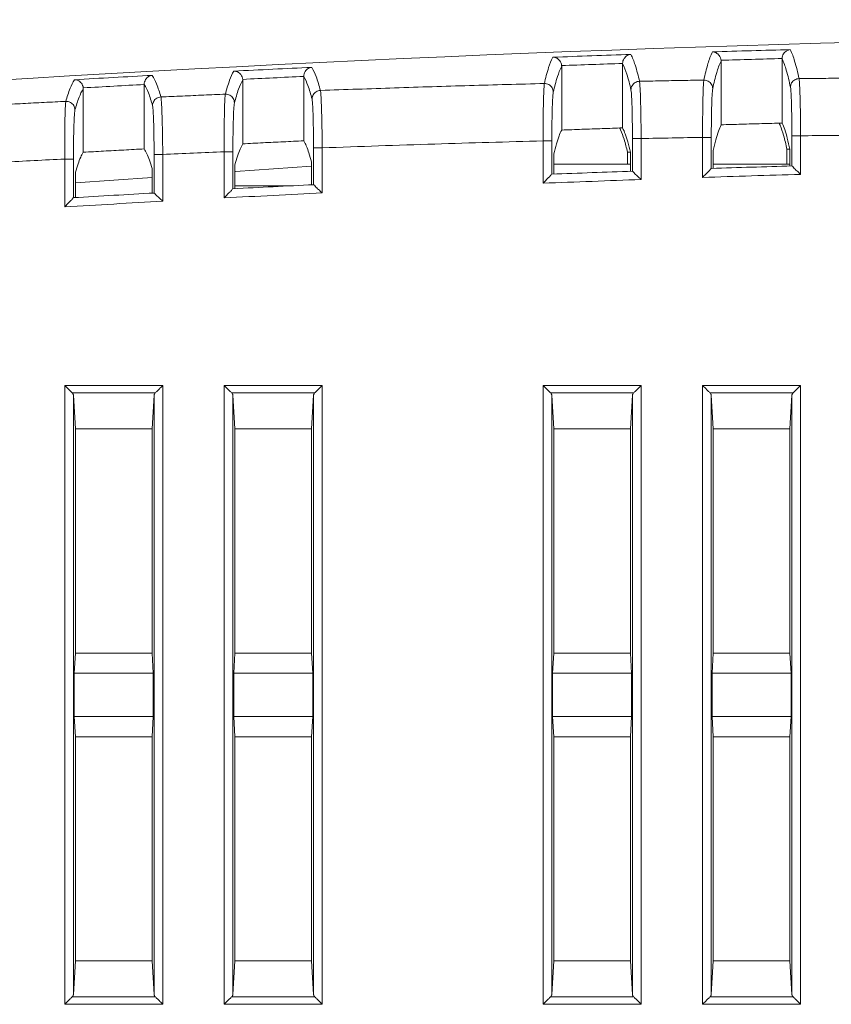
# Model space of a CAD drawing. Header units: millimetres. Extents: x 0 to 420, y 0 to 297.
# Tile 11 of 21: x 182 to 210, y 176 to 210. Entities that reach past the tile are written whole.
import ezdxf

# ---------------------------------------------------------------- set-up
doc = ezdxf.new("R2010")
doc.units = ezdxf.units.MM
doc.layers.add('Line', color=3, linetype='CONTINUOUS', lineweight=25)

msp = doc.modelspace()

# ---------------------------------------------------------------- linework, layer by layer
at = {"layer": 'Line', "color": 7, "linetype": 'Continuous', "lineweight": 0}
for p, q in [((200.868, 206.337), (200.868, 208.533)), ((202.969, 208.636), (202.969, 206.411)), ((206.368, 206.518), (206.368, 208.716)), ((208.469, 208.804), (208.469, 206.578)), ((186.469, 207.909), (186.469, 205.687)), ((189.868, 205.863), (189.868, 208.055)), ((191.969, 208.188), (191.969, 205.965)), ((184.368, 205.571), (184.368, 207.761)), ((200.229, 204.503), (200.229, 205.963)), ((200.229, 205.963), (200.529, 205.963)), ((200.529, 204.815), (200.529, 205.963)), ((203.308, 206.044), (203.308, 204.919)), ((203.608, 206.044), (203.308, 206.044)), ((203.608, 206.044), (203.608, 204.63)), ((205.729, 204.703), (205.729, 206.086)), ((205.729, 206.086), (206.029, 206.086)), ((206.029, 205.013), (206.029, 206.086)), ((208.808, 206.139), (208.808, 205.099)), ((209.108, 206.139), (208.808, 206.139)), ((209.108, 206.139), (209.108, 204.808)), ((186.808, 205.496), (186.808, 204.165)), ((187.108, 205.496), (186.808, 205.496)), ((187.108, 205.496), (187.108, 203.881)), ((189.229, 203.996), (189.229, 205.588)), ((189.229, 205.588), (189.529, 205.588)), ((189.529, 204.312), (189.529, 205.588)), ((192.308, 205.721), (192.308, 204.452)), ((192.608, 205.721), (192.308, 205.721)), ((192.608, 205.721), (192.608, 204.167)), ((200.599, 205.512), (200.599, 204.818)), ((203.138, 205.574), (203.138, 205.159)), ((203.238, 205.576), (203.238, 204.917)), ((206.099, 205.634), (206.099, 205.015)), ((208.638, 205.676), (208.638, 205.159)), ((208.738, 205.677), (208.738, 205.097)), ((183.729, 203.688), (183.729, 205.337)), ((183.729, 205.337), (184.029, 205.337)), ((184.029, 204.006), (184.029, 205.337)), ((189.599, 205.137), (189.599, 204.315)), ((192.238, 205.243), (192.238, 204.449)), ((203.238, 205.159), (200.599, 205.159)), ((208.738, 205.159), (206.099, 205.159)), ((184.099, 204.887), (184.099, 204.01)), ((186.738, 205.013), (186.738, 204.161)), ((189.615, 204.904), (192.238, 205.087)), ((184.099, 204.518), (186.738, 204.703)), ((189.599, 204.409), (191.441, 204.409)), ((183.729, 176.181), (183.729, 197.527)), ((183.729, 197.527), (187.108, 197.527)), ((187.108, 197.527), (187.108, 176.181)), ((189.229, 176.181), (189.229, 197.527)), ((189.229, 197.527), (192.608, 197.527)), ((192.608, 197.527), (192.608, 176.181)), ((200.229, 176.181), (200.229, 197.527)), ((200.229, 197.527), (203.608, 197.527)), ((203.608, 197.527), (203.608, 176.181)), ((205.729, 176.181), (205.729, 197.527)), ((205.729, 197.527), (209.108, 197.527)), ((209.108, 197.527), (209.108, 176.181)), ((183.989, 197.268), (186.848, 197.268)), ((184.029, 197.187), (184.099, 196.026)), ((184.029, 176.521), (184.029, 197.187)), ((186.808, 197.187), (186.738, 196.026)), ((186.808, 197.187), (186.808, 176.521)), ((189.489, 197.268), (192.348, 197.268)), ((189.529, 197.187), (189.599, 196.026)), ((189.529, 176.521), (189.529, 197.187)), ((192.308, 197.187), (192.238, 196.026)), ((192.308, 197.187), (192.308, 176.521)), ((200.489, 197.268), (203.348, 197.268)), ((200.529, 197.187), (200.599, 196.026)), ((200.529, 176.521), (200.529, 197.187)), ((203.308, 197.187), (203.238, 196.026)), ((203.308, 197.187), (203.308, 176.521)), ((205.989, 197.268), (208.848, 197.268)), ((206.029, 197.187), (206.099, 196.026)), ((206.029, 176.521), (206.029, 197.187)), ((208.808, 197.187), (208.738, 196.026)), ((208.808, 197.187), (208.808, 176.521)), ((184.099, 196.026), (184.099, 188.297)), ((186.738, 196.026), (184.099, 196.026)), ((186.738, 196.026), (186.738, 188.297)), ((189.599, 196.026), (189.599, 188.297)), ((192.238, 196.026), (189.599, 196.026)), ((192.238, 196.026), (192.238, 188.297)), ((200.599, 196.026), (200.599, 188.297)), ((203.238, 196.026), (200.599, 196.026)), ((203.238, 196.026), (203.238, 188.297)), ((206.099, 196.026), (206.099, 188.297)), ((208.738, 196.026), (206.099, 196.026)), ((208.738, 196.026), (208.738, 188.297)), ((184.057, 187.604), (184.099, 188.297)), ((184.099, 188.297), (186.738, 188.297)), ((186.78, 187.604), (186.738, 188.297)), ((189.557, 187.604), (189.599, 188.297)), ((189.599, 188.297), (192.238, 188.297)), ((192.28, 187.604), (192.238, 188.297)), ((200.557, 187.604), (200.599, 188.297)), ((200.599, 188.297), (203.238, 188.297)), ((203.28, 187.604), (203.238, 188.297)), ((206.057, 187.604), (206.099, 188.297)), ((206.099, 188.297), (208.738, 188.297)), ((208.78, 187.604), (208.738, 188.297)), ((184.057, 187.604), (184.057, 186.104)), ((186.78, 187.604), (184.057, 187.604)), ((186.78, 187.604), (186.78, 186.104)), ((189.557, 187.604), (189.557, 186.104)), ((192.28, 187.604), (189.557, 187.604)), ((192.28, 187.604), (192.28, 186.104)), ((200.557, 187.604), (200.557, 186.104)), ((203.28, 187.604), (200.557, 187.604)), ((203.28, 187.604), (203.28, 186.104)), ((206.057, 187.604), (206.057, 186.104)), ((208.78, 187.604), (206.057, 187.604)), ((208.78, 187.604), (208.78, 186.104)), ((184.057, 186.104), (184.099, 185.411)), ((186.78, 186.104), (184.057, 186.104)), ((186.78, 186.104), (186.738, 185.411)), ((189.557, 186.104), (189.599, 185.411)), ((192.28, 186.104), (189.557, 186.104)), ((192.28, 186.104), (192.238, 185.411)), ((200.557, 186.104), (200.599, 185.411)), ((203.28, 186.104), (200.557, 186.104)), ((203.28, 186.104), (203.238, 185.411)), ((206.057, 186.104), (206.099, 185.411)), ((208.78, 186.104), (206.057, 186.104)), ((208.78, 186.104), (208.738, 185.411)), ((184.099, 185.411), (184.099, 177.682)), ((186.738, 185.411), (184.099, 185.411)), ((186.738, 185.411), (186.738, 177.682)), ((189.599, 185.411), (189.599, 177.682)), ((192.238, 185.411), (189.599, 185.411)), ((192.238, 185.411), (192.238, 177.682)), ((200.599, 185.411), (200.599, 177.682)), ((203.238, 185.411), (200.599, 185.411)), ((203.238, 185.411), (203.238, 177.682)), ((206.099, 185.411), (206.099, 177.682)), ((208.738, 185.411), (206.099, 185.411)), ((208.738, 185.411), (208.738, 177.682)), ((184.029, 176.521), (184.099, 177.682)), ((184.099, 177.682), (186.738, 177.682)), ((186.808, 176.521), (186.738, 177.682)), ((189.529, 176.521), (189.599, 177.682)), ((189.599, 177.682), (192.238, 177.682)), ((192.308, 176.521), (192.238, 177.682)), ((200.529, 176.521), (200.599, 177.682)), ((200.599, 177.682), (203.238, 177.682)), ((203.308, 176.521), (203.238, 177.682)), ((206.029, 176.521), (206.099, 177.682)), ((206.099, 177.682), (208.738, 177.682)), ((208.808, 176.521), (208.738, 177.682)), ((186.848, 176.441), (183.989, 176.441)), ((192.348, 176.441), (189.489, 176.441)), ((203.348, 176.441), (200.489, 176.441)), ((208.848, 176.441), (205.989, 176.441)), ((187.108, 176.181), (183.729, 176.181)), ((192.608, 176.181), (189.229, 176.181)), ((203.608, 176.181), (200.229, 176.181)), ((209.108, 176.181), (205.729, 176.181))]:
    msp.add_line(p, q, dxfattribs=at)
for points in [[(252.998, 209.447), (222.297, 210.144), (191.514, 209.174), (160.918, 206.545)], [(203.138, 205.574), (203.171, 205.575), (203.205, 205.575), (203.238, 205.576)], [(208.638, 205.676), (208.671, 205.676), (208.705, 205.677), (208.738, 205.677)], [(203.308, 204.919), (202.382, 204.886), (201.455, 204.851), (200.529, 204.815)], [(208.808, 205.099), (207.882, 205.072), (206.955, 205.043), (206.029, 205.013)], [(186.808, 204.165), (185.882, 204.114), (184.955, 204.061), (184.029, 204.006)], [(192.308, 204.452), (191.382, 204.407), (190.455, 204.36), (189.529, 204.312)]]:
    msp.add_open_spline(points, degree=3, dxfattribs=at)
for points, knots in [([(200.567, 208.85), (201.015, 208.866), (201.909, 208.899), (202.803, 208.93), (203.249, 208.945)], [0, 0, 0, 0, 1.344678, 2.683647, 2.683647, 2.683647, 2.683647]), ([(202.969, 208.636), (202.969, 208.693), (203.005, 208.801), (203.115, 208.91), (203.206, 208.94), (203.249, 208.945)], [0, 0, 0, 0, 0.1734521, 0.3200394, 0.4499726, 0.4499726, 0.4499726, 0.4499726]), ([(203.249, 208.945), (203.315, 208.831), (203.428, 208.523), (203.509, 208.208), (203.552, 208.019)], [0, 0, 0, 0, 0.3931113, 0.9765129, 0.9765129, 0.9765129, 0.9765129]), ([(205.773, 208.061), (205.813, 208.252), (205.892, 208.582), (206.001, 208.907), (206.069, 209.035)], [0, 0, 0, 0, 0.585772, 1.019633, 1.019633, 1.019633, 1.019633]), ([(206.069, 209.035), (206.517, 209.048), (207.411, 209.075), (208.305, 209.099), (208.751, 209.111)], [0, 0, 0, 0, 1.344593, 2.683076, 2.683076, 2.683076, 2.683076]), ([(206.366, 208.744), (206.361, 208.802), (206.32, 208.908), (206.203, 209.008), (206.112, 209.033), (206.069, 209.035)], [0, 0, 0, 0, 0.1746652, 0.3206368, 0.4487, 0.4487, 0.4487, 0.4487]), ([(208.469, 208.804), (208.469, 208.862), (208.507, 208.969), (208.617, 209.077), (208.708, 209.107), (208.751, 209.111)], [0, 0, 0, 0, 0.1724139, 0.3189891, 0.4493424, 0.4493424, 0.4493424, 0.4493424]), ([(208.751, 209.111), (208.818, 208.988), (208.931, 208.654), (209.012, 208.315), (209.055, 208.11)], [0, 0, 0, 0, 0.421006, 1.048649, 1.048649, 1.048649, 1.048649]), ([(200.271, 207.942), (200.313, 208.128), (200.392, 208.436), (200.503, 208.738), (200.567, 208.85)], [0, 0, 0, 0, 0.569076, 0.9563629, 0.9563629, 0.9563629, 0.9563629]), ([(200.866, 208.561), (200.861, 208.619), (200.819, 208.725), (200.701, 208.825), (200.61, 208.849), (200.567, 208.85)], [0, 0, 0, 0, 0.1750139, 0.3210594, 0.4492533, 0.4492533, 0.4492533, 0.4492533]), ([(200.579, 207.646), (200.62, 207.825), (200.698, 208.127), (200.806, 208.421), (200.868, 208.533)], [0, 0, 0, 0, 0.5521636, 0.9342699, 0.9342699, 0.9342699, 0.9342699]), ([(200.866, 208.561), (201.218, 208.574), (201.919, 208.599), (202.62, 208.624), (202.969, 208.636)], [0, 0, 0, 0, 1.054575, 2.104256, 2.104256, 2.104256, 2.104256]), ([(200.866, 208.561), (200.867, 208.558), (200.867, 208.552), (200.868, 208.542), (200.868, 208.536), (200.868, 208.533)], [0, 0, 0, 0, 0.00953908, 0.01909818, 0.02865885, 0.02865885, 0.02865885, 0.02865885]), ([(202.969, 208.627), (203.031, 208.514), (203.14, 208.214), (203.217, 207.906), (203.258, 207.722)], [0, 0, 0, 0, 0.3870177, 0.9521215, 0.9521215, 0.9521215, 0.9521215]), ([(206.078, 207.765), (206.118, 207.95), (206.196, 208.273), (206.302, 208.59), (206.368, 208.716)], [0, 0, 0, 0, 0.5685084, 0.9961116, 0.9961116, 0.9961116, 0.9961116]), ([(206.366, 208.744), (206.718, 208.755), (207.419, 208.775), (208.12, 208.795), (208.469, 208.804)], [0, 0, 0, 0, 1.054406, 2.103736, 2.103736, 2.103736, 2.103736]), ([(206.366, 208.744), (206.367, 208.741), (206.367, 208.735), (206.368, 208.726), (206.368, 208.719), (206.368, 208.716)], [0, 0, 0, 0, 0.00929673, 0.01859557, 0.02789601, 0.02789601, 0.02789601, 0.02789601]), ([(208.469, 208.793), (208.532, 208.67), (208.641, 208.344), (208.718, 208.013), (208.759, 207.814)], [0, 0, 0, 0, 0.414509, 1.022487, 1.022487, 1.022487, 1.022487]), ([(184.061, 208.075), (184.509, 208.1), (185.403, 208.151), (186.297, 208.199), (186.743, 208.223)], [0, 0, 0, 0, 1.345305, 2.686066, 2.686066, 2.686066, 2.686066]), ([(186.469, 207.909), (186.469, 207.967), (186.5, 208.077), (186.61, 208.187), (186.7, 208.219), (186.743, 208.223)], [0, 0, 0, 0, 0.1762084, 0.3227708, 0.4515345, 0.4515345, 0.4515345, 0.4515345]), ([(186.743, 208.223), (186.807, 208.135), (186.92, 207.888), (187, 207.632), (187.043, 207.479)], [0, 0, 0, 0, 0.3275161, 0.8051722, 0.8051722, 0.8051722, 0.8051722]), ([(189.268, 207.574), (189.31, 207.736), (189.389, 208.008), (189.5, 208.272), (189.563, 208.37)], [0, 0, 0, 0, 0.5033472, 0.8509368, 0.8509368, 0.8509368, 0.8509368]), ([(189.563, 208.37), (190.011, 208.392), (190.905, 208.437), (191.799, 208.479), (192.245, 208.5)], [0, 0, 0, 0, 1.34507, 2.685142, 2.685142, 2.685142, 2.685142]), ([(189.866, 208.085), (189.86, 208.143), (189.818, 208.249), (189.698, 208.348), (189.606, 208.37), (189.563, 208.37)], [0, 0, 0, 0, 0.1755763, 0.3217664, 0.4501402, 0.4501402, 0.4501402, 0.4501402]), ([(191.969, 208.188), (191.969, 208.246), (192.002, 208.355), (192.112, 208.465), (192.202, 208.496), (192.245, 208.5)], [0, 0, 0, 0, 0.1753445, 0.3219308, 0.4510636, 0.4510636, 0.4510636, 0.4510636]), ([(192.245, 208.5), (192.309, 208.404), (192.423, 208.139), (192.503, 207.866), (192.546, 207.702)], [0, 0, 0, 0, 0.3468886, 0.8559003, 0.8559003, 0.8559003, 0.8559003]), ([(183.766, 207.326), (183.808, 207.479), (183.888, 207.736), (183.999, 207.984), (184.061, 208.075)], [0, 0, 0, 0, 0.4757572, 0.8068239, 0.8068239, 0.8068239, 0.8068239]), ([(184.366, 207.792), (184.36, 207.85), (184.317, 207.956), (184.196, 208.054), (184.104, 208.075), (184.061, 208.075)], [0, 0, 0, 0, 0.1758034, 0.3220501, 0.4505191, 0.4505191, 0.4505191, 0.4505191]), ([(184.366, 207.792), (184.717, 207.812), (185.418, 207.851), (186.119, 207.89), (186.469, 207.909)], [0, 0, 0, 0, 1.055469, 2.106454, 2.106454, 2.106454, 2.106454]), ([(186.469, 207.91), (186.53, 207.821), (186.638, 207.58), (186.715, 207.33), (186.756, 207.182)], [0, 0, 0, 0, 0.3222388, 0.7848668, 0.7848668, 0.7848668, 0.7848668]), ([(189.58, 207.277), (189.622, 207.434), (189.7, 207.7), (189.808, 207.957), (189.868, 208.055)], [0, 0, 0, 0, 0.4884075, 0.8311535, 0.8311535, 0.8311535, 0.8311535]), ([(189.866, 208.085), (190.217, 208.103), (190.918, 208.137), (191.619, 208.171), (191.969, 208.188)], [0, 0, 0, 0, 1.055132, 2.105618, 2.105618, 2.105618, 2.105618]), ([(189.866, 208.085), (189.866, 208.082), (189.867, 208.075), (189.868, 208.065), (189.868, 208.058), (189.868, 208.055)], [0, 0, 0, 0, 0.01015447, 0.02032976, 0.03050664, 0.03050664, 0.03050664, 0.03050664]), ([(191.969, 208.186), (192.03, 208.09), (192.138, 207.831), (192.216, 207.564), (192.257, 207.405)], [0, 0, 0, 0, 0.3413891, 0.8344038, 0.8344038, 0.8344038, 0.8344038]), ([(200.271, 207.942), (199.411, 207.92), (197.689, 207.873), (195.114, 207.793), (193.399, 207.733), (192.546, 207.702)], [0, 0, 0, 0, 2.581963, 5.166977, 7.729489, 7.729489, 7.729489, 7.729489]), ([(200.229, 205.963), (200.228, 206.12), (200.228, 206.424), (200.231, 206.859), (200.237, 207.244), (200.245, 207.558), (200.256, 207.782), (200.264, 207.901), (200.271, 207.942)], [0, 0, 0, 0, 0.469769, 0.913127, 1.305557, 1.62521, 1.854373, 1.980633, 1.980633, 1.980633, 1.980633]), ([(200.271, 207.942), (200.324, 207.943), (200.431, 207.917), (200.549, 207.804), (200.579, 207.698), (200.579, 207.646)], [0, 0, 0, 0, 0.1572604, 0.3140257, 0.4698572, 0.4698572, 0.4698572, 0.4698572]), ([(203.552, 208.018), (203.501, 208.017), (203.398, 207.988), (203.286, 207.875), (203.258, 207.773), (203.258, 207.722)], [0, 0, 0, 0, 0.1526975, 0.3048293, 0.4560131, 0.4560131, 0.4560131, 0.4560131]), ([(205.773, 208.061), (205.525, 208.057), (205.031, 208.048), (204.29, 208.034), (203.798, 208.024), (203.552, 208.019)], [0, 0, 0, 0, 0.743568, 1.484215, 2.221964, 2.221964, 2.221964, 2.221964]), ([(203.552, 208.019), (203.56, 207.977), (203.568, 207.857), (203.581, 207.632), (203.591, 207.319), (203.6, 206.935), (203.606, 206.502), (203.608, 206.199), (203.608, 206.044)], [0, 0, 0, 0, 0.128048, 0.357953, 0.677204, 1.068151, 1.509279, 1.976403, 1.976403, 1.976403, 1.976403]), ([(205.729, 206.086), (205.728, 206.241), (205.729, 206.543), (205.732, 206.975), (205.738, 207.359), (205.746, 207.672), (205.758, 207.898), (205.766, 208.018), (205.773, 208.061)], [0, 0, 0, 0, 0.466039, 0.90624, 1.296691, 1.615984, 1.846699, 1.976481, 1.976481, 1.976481, 1.976481]), ([(205.773, 208.061), (205.825, 208.062), (205.932, 208.035), (206.049, 207.922), (206.078, 207.816), (206.078, 207.765)], [0, 0, 0, 0, 0.1564719, 0.3123407, 0.4671442, 0.4671442, 0.4671442, 0.4671442]), ([(209.055, 208.11), (209.004, 208.109), (208.9, 208.08), (208.788, 207.968), (208.759, 207.865), (208.759, 207.814)], [0, 0, 0, 0, 0.1534387, 0.3061989, 0.4578552, 0.4578552, 0.4578552, 0.4578552]), ([(211.275, 208.134), (211.029, 208.132), (210.537, 208.127), (209.797, 208.119), (209.302, 208.113), (209.055, 208.11)], [0, 0, 0, 0, 0.737222, 1.477308, 2.220267, 2.220267, 2.220267, 2.220267]), ([(209.055, 208.11), (209.062, 208.067), (209.071, 207.945), (209.083, 207.718), (209.093, 207.405), (209.101, 207.023), (209.106, 206.593), (209.108, 206.293), (209.108, 206.139)], [0, 0, 0, 0, 0.131988, 0.363681, 0.682682, 1.071631, 1.509467, 1.9726, 1.9726, 1.9726, 1.9726]), ([(184.081, 207.029), (184.122, 207.177), (184.201, 207.428), (184.308, 207.67), (184.368, 207.761)], [0, 0, 0, 0, 0.461638, 0.7879754, 0.7879754, 0.7879754, 0.7879754]), ([(184.366, 207.792), (184.366, 207.789), (184.367, 207.782), (184.368, 207.771), (184.368, 207.764), (184.368, 207.761)], [0, 0, 0, 0, 0.0105195, 0.02104196, 0.031566, 0.031566, 0.031566, 0.031566]), ([(189.268, 207.574), (189.021, 207.564), (188.527, 207.543), (187.785, 207.511), (187.29, 207.49), (187.043, 207.479)], [0, 0, 0, 0, 0.741403, 1.483885, 2.22702, 2.22702, 2.22702, 2.22702]), ([(189.229, 205.588), (189.228, 205.746), (189.227, 206.055), (189.229, 206.495), (189.234, 206.883), (189.241, 207.198), (189.253, 207.419), (189.259, 207.535), (189.268, 207.574)], [0, 0, 0, 0, 0.476232, 0.92504, 1.320878, 1.641093, 1.867489, 1.987518, 1.987518, 1.987518, 1.987518]), ([(189.268, 207.574), (189.321, 207.576), (189.43, 207.551), (189.55, 207.437), (189.58, 207.329), (189.58, 207.277)], [0, 0, 0, 0, 0.1588032, 0.3172675, 0.4749911, 0.4749911, 0.4749911, 0.4749911]), ([(192.546, 207.702), (192.495, 207.7), (192.394, 207.669), (192.285, 207.557), (192.257, 207.455), (192.257, 207.405)], [0, 0, 0, 0, 0.1512607, 0.3021239, 0.4522749, 0.4522749, 0.4522749, 0.4522749]), ([(192.546, 207.702), (192.555, 207.662), (192.563, 207.546), (192.577, 207.324), (192.587, 207.011), (192.597, 206.624), (192.604, 206.186), (192.607, 205.879), (192.608, 205.721)], [0, 0, 0, 0, 0.121158, 0.347846, 0.667396, 1.061681, 1.508415, 1.982385, 1.982385, 1.982385, 1.982385]), ([(200.529, 205.963), (200.529, 206.096), (200.53, 206.355), (200.534, 206.725), (200.542, 207.052), (200.551, 207.319), (200.563, 207.51), (200.571, 207.611), (200.579, 207.646)], [0, 0, 0, 0, 0.398754, 0.77585, 1.110159, 1.382166, 1.576999, 1.684491, 1.684491, 1.684491, 1.684491]), ([(203.258, 207.722), (203.266, 207.687), (203.274, 207.585), (203.286, 207.394), (203.295, 207.127), (203.303, 206.801), (203.307, 206.433), (203.308, 206.176), (203.308, 206.044)], [0, 0, 0, 0, 0.108794, 0.304134, 0.57574, 0.908595, 1.283661, 1.680169, 1.680169, 1.680169, 1.680169]), ([(206.029, 206.086), (206.029, 206.218), (206.03, 206.474), (206.034, 206.842), (206.042, 207.168), (206.051, 207.434), (206.062, 207.627), (206.071, 207.729), (206.078, 207.765)], [0, 0, 0, 0, 0.395591, 0.769932, 1.102471, 1.374186, 1.570326, 1.680747, 1.680747, 1.680747, 1.680747]), ([(208.759, 207.814), (208.766, 207.778), (208.775, 207.675), (208.786, 207.482), (208.795, 207.215), (208.803, 206.89), (208.807, 206.525), (208.808, 206.27), (208.808, 206.139)], [0, 0, 0, 0, 0.112158, 0.309036, 0.580438, 0.91159, 1.283848, 1.676967, 1.676967, 1.676967, 1.676967]), ([(183.766, 207.326), (183.518, 207.314), (183.022, 207.29), (182.28, 207.252), (181.787, 207.227), (181.54, 207.214)], [0, 0, 0, 0, 0.745657, 1.48856, 2.228726, 2.228726, 2.228726, 2.228726]), ([(183.729, 205.337), (183.728, 205.497), (183.726, 205.807), (183.728, 206.249), (183.733, 206.639), (183.74, 206.953), (183.751, 207.173), (183.757, 207.288), (183.766, 207.326)], [0, 0, 0, 0, 0.479044, 0.930222, 1.327527, 1.647962, 1.873131, 1.990455, 1.990455, 1.990455, 1.990455]), ([(183.766, 207.326), (183.819, 207.329), (183.929, 207.304), (184.05, 207.19), (184.08, 207.082), (184.081, 207.029)], [0, 0, 0, 0, 0.1595515, 0.3188226, 0.4774277, 0.4774277, 0.4774277, 0.4774277]), ([(187.043, 207.479), (186.993, 207.476), (186.892, 207.445), (186.784, 207.333), (186.757, 207.231), (186.756, 207.182)], [0, 0, 0, 0, 0.1505595, 0.3007844, 0.4503873, 0.4503873, 0.4503873, 0.4503873]), ([(186.756, 207.182), (186.765, 207.149), (186.773, 207.052), (186.786, 206.865), (186.795, 206.598), (186.803, 206.268), (186.807, 205.893), (186.808, 205.631), (186.808, 205.496)], [0, 0, 0, 0, 0.100338, 0.291679, 0.563602, 0.900533, 1.282485, 1.687374, 1.687374, 1.687374, 1.687374]), ([(187.043, 207.479), (187.052, 207.441), (187.06, 207.326), (187.075, 207.106), (187.086, 206.792), (187.096, 206.404), (187.104, 205.964), (187.107, 205.655), (187.108, 205.496)], [0, 0, 0, 0, 0.118138, 0.343382, 0.663013, 1.058709, 1.507858, 1.984796, 1.984796, 1.984796, 1.984796]), ([(189.529, 205.588), (189.529, 205.722), (189.53, 205.984), (189.534, 206.359), (189.542, 206.689), (189.551, 206.957), (189.564, 207.145), (189.572, 207.244), (189.58, 207.277)], [0, 0, 0, 0, 0.404311, 0.786093, 1.123344, 1.395984, 1.588583, 1.690852, 1.690852, 1.690852, 1.690852]), ([(192.257, 207.405), (192.266, 207.371), (192.273, 207.273), (192.286, 207.084), (192.295, 206.818), (192.303, 206.489), (192.307, 206.116), (192.308, 205.855), (192.308, 205.721)], [0, 0, 0, 0, 0.102914, 0.295493, 0.567346, 0.903059, 1.28293, 1.685276, 1.685276, 1.685276, 1.685276]), ([(184.029, 205.337), (184.029, 205.472), (184.03, 205.736), (184.034, 206.112), (184.042, 206.444), (184.051, 206.712), (184.065, 206.899), (184.072, 206.997), (184.081, 207.029)], [0, 0, 0, 0, 0.406735, 0.790583, 1.129136, 1.402015, 1.593619, 1.693637, 1.693637, 1.693637, 1.693637]), ([(206.368, 206.518), (206.332, 206.448), (206.266, 206.278), (206.178, 205.982), (206.126, 205.758), (206.099, 205.634)], [0, 0, 0, 0, 0.2374012, 0.5457483, 0.9260461, 0.9260461, 0.9260461, 0.9260461]), ([(208.469, 206.578), (208.236, 206.572), (207.769, 206.559), (207.068, 206.539), (206.601, 206.525), (206.368, 206.518)], [0, 0, 0, 0, 0.70052, 1.40133, 2.102427, 2.102427, 2.102427, 2.102427]), ([(208.368, 206.579), (208.381, 206.554), (208.442, 206.417), (208.539, 206.117), (208.604, 205.837), (208.638, 205.676)], [0, 0, 0, 0, 0.0823111, 0.4489064, 0.9441468, 0.9441468, 0.9441468, 0.9441468]), ([(208.738, 205.677), (208.711, 205.803), (208.659, 206.032), (208.572, 206.333), (208.505, 206.506), (208.469, 206.578)], [0, 0, 0, 0, 0.3876897, 0.7017736, 0.9420874, 0.9420874, 0.9420874, 0.9420874]), ([(200.868, 206.337), (200.833, 206.271), (200.766, 206.113), (200.679, 205.836), (200.626, 205.627), (200.599, 205.512)], [0, 0, 0, 0, 0.2239156, 0.5134617, 0.8697242, 0.8697242, 0.8697242, 0.8697242]), ([(202.969, 206.411), (202.736, 206.403), (202.269, 206.387), (201.568, 206.362), (201.101, 206.346), (200.868, 206.337)], [0, 0, 0, 0, 0.700717, 1.401676, 2.102878, 2.102878, 2.102878, 2.102878]), ([(202.868, 206.411), (202.88, 206.388), (202.941, 206.262), (203.038, 205.984), (203.104, 205.724), (203.138, 205.574)], [0, 0, 0, 0, 0.076968, 0.41931, 0.8812313, 0.8812313, 0.8812313, 0.8812313]), ([(203.238, 205.576), (203.211, 205.694), (203.159, 205.905), (203.071, 206.185), (203.005, 206.345), (202.969, 206.411)], [0, 0, 0, 0, 0.3616015, 0.6542498, 0.8788971, 0.8788971, 0.8788971, 0.8788971]), ([(209.108, 206.139), (209.464, 206.143), (210.171, 206.152), (210.878, 206.16), (211.229, 206.163)], [0, 0, 0, 0, 1.068577, 2.120729, 2.120729, 2.120729, 2.120729]), ([(189.868, 205.863), (189.833, 205.805), (189.767, 205.666), (189.679, 205.423), (189.626, 205.239), (189.599, 205.137)], [0, 0, 0, 0, 0.2016006, 0.4597091, 0.7756215, 0.7756215, 0.7756215, 0.7756215]), ([(191.969, 205.965), (191.736, 205.954), (191.269, 205.932), (190.568, 205.898), (190.101, 205.875), (189.868, 205.863)], [0, 0, 0, 0, 0.701185, 1.402538, 2.104059, 2.104059, 2.104059, 2.104059]), ([(192.238, 205.243), (192.211, 205.345), (192.158, 205.529), (192.071, 205.771), (192.004, 205.909), (191.969, 205.965)], [0, 0, 0, 0, 0.3166633, 0.5738253, 0.7727696, 0.7727696, 0.7727696, 0.7727696]), ([(192.608, 205.721), (193.903, 205.769), (196.443, 205.857), (198.984, 205.93), (200.229, 205.963)], [0, 0, 0, 0, 3.887587, 7.624454, 7.624454, 7.624454, 7.624454]), ([(203.608, 206.044), (203.964, 206.051), (204.671, 206.066), (205.378, 206.079), (205.729, 206.086)], [0, 0, 0, 0, 1.068467, 2.121004, 2.121004, 2.121004, 2.121004]), ([(184.368, 205.571), (184.333, 205.517), (184.267, 205.386), (184.179, 205.157), (184.126, 204.983), (184.099, 204.887)], [0, 0, 0, 0, 0.1923169, 0.4372002, 0.7361267, 0.7361267, 0.7361267, 0.7361267]), ([(186.469, 205.687), (186.236, 205.674), (185.769, 205.649), (185.068, 205.61), (184.601, 205.584), (184.368, 205.571)], [0, 0, 0, 0, 0.701456, 1.403052, 2.104788, 2.104788, 2.104788, 2.104788]), ([(186.738, 205.013), (186.711, 205.108), (186.658, 205.28), (186.571, 205.507), (186.504, 205.635), (186.469, 205.687)], [0, 0, 0, 0, 0.297617, 0.539773, 0.7279485, 0.7279485, 0.7279485, 0.7279485]), ([(187.108, 205.496), (187.463, 205.512), (188.17, 205.543), (188.877, 205.573), (189.229, 205.588)], [0, 0, 0, 0, 1.066538, 2.122572, 2.122572, 2.122572, 2.122572]), ([(181.608, 205.229), (181.963, 205.248), (182.67, 205.284), (183.377, 205.32), (183.729, 205.337)], [0, 0, 0, 0, 1.066856, 2.123318, 2.123318, 2.123318, 2.123318]), ([(200.529, 204.815), (200.512, 204.814), (200.485, 204.753), (200.41, 204.699), (200.325, 204.6), (200.261, 204.536), (200.229, 204.503)], [0, 0, 0, 0, 0.050511, 0.1596568, 0.2943697, 0.4327435, 0.4327435, 0.4327435, 0.4327435]), ([(203.308, 204.919), (203.334, 204.92), (203.376, 204.829), (203.486, 204.758), (203.565, 204.672), (203.608, 204.63)], [0, 0, 0, 0, 0.0781109, 0.234947, 0.4167508, 0.4167508, 0.4167508, 0.4167508]), ([(206.029, 205.013), (206.012, 205.012), (205.986, 204.951), (205.91, 204.898), (205.825, 204.8), (205.761, 204.736), (205.729, 204.703)], [0, 0, 0, 0, 0.050165, 0.1588587, 0.2932034, 0.4312868, 0.4312868, 0.4312868, 0.4312868]), ([(209.108, 204.808), (208.545, 204.792), (207.418, 204.758), (206.292, 204.721), (205.729, 204.703)], [0, 0, 0, 0, 1.69059, 3.381048, 3.381048, 3.381048, 3.381048]), ([(208.808, 205.099), (208.834, 205.1), (208.876, 205.008), (208.986, 204.937), (209.065, 204.85), (209.108, 204.808)], [0, 0, 0, 0, 0.0785602, 0.2358975, 0.4180647, 0.4180647, 0.4180647, 0.4180647]), ([(203.608, 204.63), (203.045, 204.61), (201.918, 204.569), (200.792, 204.525), (200.229, 204.503)], [0, 0, 0, 0, 1.690956, 3.381803, 3.381803, 3.381803, 3.381803]), ([(186.808, 204.165), (186.834, 204.167), (186.876, 204.076), (186.986, 204.008), (187.064, 203.923), (187.108, 203.881)], [0, 0, 0, 0, 0.0767965, 0.2321496, 0.4128821, 0.4128821, 0.4128821, 0.4128821]), ([(189.529, 204.312), (189.511, 204.311), (189.485, 204.248), (189.409, 204.194), (189.324, 204.094), (189.261, 204.029), (189.229, 203.996)], [0, 0, 0, 0, 0.0512194, 0.1612801, 0.2967382, 0.4357019, 0.4357019, 0.4357019, 0.4357019]), ([(192.608, 204.167), (192.045, 204.139), (190.918, 204.083), (189.792, 204.025), (189.229, 203.996)], [0, 0, 0, 0, 1.691897, 3.383746, 3.383746, 3.383746, 3.383746]), ([(192.308, 204.452), (192.334, 204.454), (192.376, 204.363), (192.486, 204.294), (192.564, 204.208), (192.608, 204.167)], [0, 0, 0, 0, 0.0772294, 0.2330733, 0.4141598, 0.4141598, 0.4141598, 0.4141598]), ([(184.029, 204.006), (184.011, 204.005), (183.985, 203.943), (183.909, 203.887), (183.824, 203.787), (183.761, 203.722), (183.729, 203.688)], [0, 0, 0, 0, 0.0515809, 0.1621051, 0.2979406, 0.4372043, 0.4372043, 0.4372043, 0.4372043]), ([(187.108, 203.881), (186.545, 203.85), (185.418, 203.787), (184.292, 203.721), (183.729, 203.688)], [0, 0, 0, 0, 1.692478, 3.384934, 3.384934, 3.384934, 3.384934]), ([(183.989, 197.268), (183.964, 197.292), (183.909, 197.347), (183.822, 197.434), (183.761, 197.496), (183.729, 197.527)], [0, 0, 0, 0, 0.1055032, 0.2325408, 0.3674235, 0.3674235, 0.3674235, 0.3674235]), ([(186.848, 197.268), (186.873, 197.292), (186.928, 197.347), (187.015, 197.434), (187.076, 197.496), (187.108, 197.527)], [0, 0, 0, 0, 0.1055032, 0.2325408, 0.3674235, 0.3674235, 0.3674235, 0.3674235]), ([(189.489, 197.268), (189.464, 197.292), (189.409, 197.347), (189.322, 197.434), (189.261, 197.496), (189.229, 197.527)], [0, 0, 0, 0, 0.1055032, 0.2325408, 0.3674235, 0.3674235, 0.3674235, 0.3674235]), ([(192.348, 197.268), (192.373, 197.292), (192.428, 197.347), (192.515, 197.434), (192.576, 197.496), (192.608, 197.527)], [0, 0, 0, 0, 0.1055032, 0.2325408, 0.3674235, 0.3674235, 0.3674235, 0.3674235]), ([(200.489, 197.268), (200.464, 197.292), (200.409, 197.347), (200.322, 197.434), (200.261, 197.496), (200.229, 197.527)], [0, 0, 0, 0, 0.1055032, 0.2325408, 0.3674235, 0.3674235, 0.3674235, 0.3674235]), ([(203.348, 197.268), (203.373, 197.292), (203.428, 197.347), (203.515, 197.434), (203.576, 197.496), (203.608, 197.527)], [0, 0, 0, 0, 0.1055032, 0.2325408, 0.3674235, 0.3674235, 0.3674235, 0.3674235]), ([(205.989, 197.268), (205.964, 197.292), (205.909, 197.347), (205.822, 197.434), (205.761, 197.496), (205.729, 197.527)], [0, 0, 0, 0, 0.1055032, 0.2325408, 0.3674235, 0.3674235, 0.3674235, 0.3674235]), ([(208.848, 197.268), (208.873, 197.292), (208.928, 197.347), (209.015, 197.434), (209.076, 197.496), (209.108, 197.527)], [0, 0, 0, 0, 0.1055032, 0.2325408, 0.3674235, 0.3674235, 0.3674235, 0.3674235]), ([(183.989, 197.268), (183.996, 197.26), (184.01, 197.244), (184.024, 197.216), (184.028, 197.197), (184.029, 197.187)], [0, 0, 0, 0, 0.03248284, 0.06283282, 0.09175065, 0.09175065, 0.09175065, 0.09175065]), ([(186.808, 197.187), (186.809, 197.197), (186.813, 197.216), (186.827, 197.244), (186.841, 197.26), (186.848, 197.268)], [0, 0, 0, 0, 0.02891783, 0.05926781, 0.09175065, 0.09175065, 0.09175065, 0.09175065]), ([(189.489, 197.268), (189.496, 197.26), (189.51, 197.244), (189.524, 197.216), (189.528, 197.197), (189.529, 197.187)], [0, 0, 0, 0, 0.03248284, 0.06283282, 0.09175065, 0.09175065, 0.09175065, 0.09175065]), ([(192.308, 197.187), (192.309, 197.197), (192.313, 197.216), (192.327, 197.244), (192.341, 197.26), (192.348, 197.268)], [0, 0, 0, 0, 0.02891783, 0.05926781, 0.09175065, 0.09175065, 0.09175065, 0.09175065]), ([(200.489, 197.268), (200.496, 197.26), (200.51, 197.244), (200.524, 197.216), (200.528, 197.197), (200.529, 197.187)], [0, 0, 0, 0, 0.03248284, 0.06283282, 0.09175065, 0.09175065, 0.09175065, 0.09175065]), ([(203.308, 197.187), (203.309, 197.197), (203.313, 197.216), (203.327, 197.244), (203.341, 197.26), (203.348, 197.268)], [0, 0, 0, 0, 0.02891783, 0.05926781, 0.09175065, 0.09175065, 0.09175065, 0.09175065]), ([(205.989, 197.268), (205.996, 197.26), (206.01, 197.244), (206.024, 197.216), (206.028, 197.197), (206.029, 197.187)], [0, 0, 0, 0, 0.03248284, 0.06283282, 0.09175065, 0.09175065, 0.09175065, 0.09175065]), ([(208.808, 197.187), (208.809, 197.197), (208.813, 197.216), (208.827, 197.244), (208.841, 197.26), (208.848, 197.268)], [0, 0, 0, 0, 0.02891783, 0.05926781, 0.09175065, 0.09175065, 0.09175065, 0.09175065]), ([(183.989, 176.441), (183.964, 176.416), (183.909, 176.361), (183.822, 176.275), (183.761, 176.213), (183.729, 176.181)], [0, 0, 0, 0, 0.1055032, 0.2325408, 0.3674235, 0.3674235, 0.3674235, 0.3674235]), ([(184.029, 176.521), (184.028, 176.512), (184.024, 176.492), (184.01, 176.465), (183.996, 176.448), (183.989, 176.441)], [0, 0, 0, 0, 0.02891783, 0.05926781, 0.09175065, 0.09175065, 0.09175065, 0.09175065]), ([(186.848, 176.441), (186.841, 176.448), (186.827, 176.465), (186.813, 176.492), (186.809, 176.512), (186.808, 176.521)], [0, 0, 0, 0, 0.03248284, 0.06283282, 0.09175065, 0.09175065, 0.09175065, 0.09175065]), ([(186.848, 176.441), (186.873, 176.416), (186.928, 176.361), (187.015, 176.275), (187.076, 176.213), (187.108, 176.181)], [0, 0, 0, 0, 0.1055032, 0.2325408, 0.3674235, 0.3674235, 0.3674235, 0.3674235]), ([(189.489, 176.441), (189.464, 176.416), (189.409, 176.361), (189.322, 176.275), (189.261, 176.213), (189.229, 176.181)], [0, 0, 0, 0, 0.1055032, 0.2325408, 0.3674235, 0.3674235, 0.3674235, 0.3674235]), ([(189.529, 176.521), (189.528, 176.512), (189.524, 176.492), (189.51, 176.465), (189.496, 176.448), (189.489, 176.441)], [0, 0, 0, 0, 0.02891783, 0.05926781, 0.09175065, 0.09175065, 0.09175065, 0.09175065]), ([(192.348, 176.441), (192.341, 176.448), (192.327, 176.465), (192.313, 176.492), (192.309, 176.512), (192.308, 176.521)], [0, 0, 0, 0, 0.03248284, 0.06283282, 0.09175065, 0.09175065, 0.09175065, 0.09175065]), ([(192.348, 176.441), (192.373, 176.416), (192.428, 176.361), (192.515, 176.275), (192.576, 176.213), (192.608, 176.181)], [0, 0, 0, 0, 0.1055032, 0.2325408, 0.3674235, 0.3674235, 0.3674235, 0.3674235]), ([(200.489, 176.441), (200.464, 176.416), (200.409, 176.361), (200.322, 176.275), (200.261, 176.213), (200.229, 176.181)], [0, 0, 0, 0, 0.1055032, 0.2325408, 0.3674235, 0.3674235, 0.3674235, 0.3674235]), ([(200.529, 176.521), (200.528, 176.512), (200.524, 176.492), (200.51, 176.465), (200.496, 176.448), (200.489, 176.441)], [0, 0, 0, 0, 0.02891783, 0.05926781, 0.09175065, 0.09175065, 0.09175065, 0.09175065]), ([(203.348, 176.441), (203.341, 176.448), (203.327, 176.465), (203.313, 176.492), (203.309, 176.512), (203.308, 176.521)], [0, 0, 0, 0, 0.03248284, 0.06283282, 0.09175065, 0.09175065, 0.09175065, 0.09175065]), ([(203.348, 176.441), (203.373, 176.416), (203.428, 176.361), (203.515, 176.275), (203.576, 176.213), (203.608, 176.181)], [0, 0, 0, 0, 0.1055032, 0.2325408, 0.3674235, 0.3674235, 0.3674235, 0.3674235]), ([(205.989, 176.441), (205.964, 176.416), (205.909, 176.361), (205.822, 176.275), (205.761, 176.213), (205.729, 176.181)], [0, 0, 0, 0, 0.1055032, 0.2325408, 0.3674235, 0.3674235, 0.3674235, 0.3674235]), ([(206.029, 176.521), (206.028, 176.512), (206.024, 176.492), (206.01, 176.465), (205.996, 176.448), (205.989, 176.441)], [0, 0, 0, 0, 0.02891783, 0.05926781, 0.09175065, 0.09175065, 0.09175065, 0.09175065]), ([(208.848, 176.441), (208.841, 176.448), (208.827, 176.465), (208.813, 176.492), (208.809, 176.512), (208.808, 176.521)], [0, 0, 0, 0, 0.03248284, 0.06283282, 0.09175065, 0.09175065, 0.09175065, 0.09175065]), ([(208.848, 176.441), (208.873, 176.416), (208.928, 176.361), (209.015, 176.275), (209.076, 176.213), (209.108, 176.181)], [0, 0, 0, 0, 0.1055032, 0.2325408, 0.3674235, 0.3674235, 0.3674235, 0.3674235])]:
    msp.add_open_spline(points, degree=3, knots=knots, dxfattribs=at)

doc.saveas('drawing.dxf')
